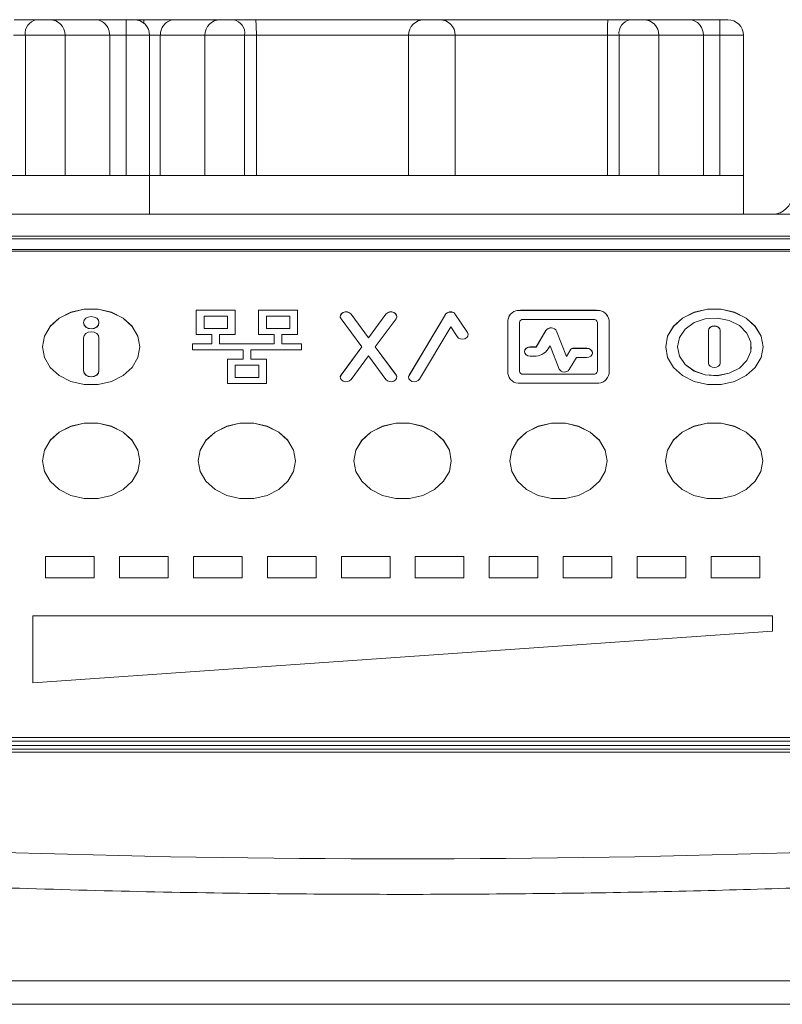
# Model space of a CAD drawing. Header units: millimetres. Extents: x 5 to 415, y 5 to 292.
# Tile 5 of 31: x 71 to 90, y 128 to 154. Entities that reach past the tile are written whole.
import ezdxf

# ---------------------------------------------------------------- set-up
doc = ezdxf.new("R2010")
doc.units = ezdxf.units.MM

msp = doc.modelspace()

# ---------------------------------------------------------------- linework, layer by layer
at = {"color": 7, "linetype": 'Continuous', "lineweight": 15}
for p, q in [((70.371, 153.594), (70.938, 153.594)), ((70.938, 153.594), (71.28, 153.594)), ((71.28, 153.594), (72.444, 153.594)), ((72.444, 153.594), (73.247, 153.594)), ((73.247, 153.594), (73.247, 153.194)), ((73.247, 153.594), (73.447, 153.594)), ((73.497, 153.594), (73.472, 153.593)), ((73.497, 153.594), (73.697, 153.594)), ((73.697, 153.594), (74.5, 153.594)), ((74.5, 153.594), (75.665, 153.594)), ((75.665, 153.594), (76.006, 153.594)), ((76.006, 153.594), (76.574, 153.594)), ((76.574, 153.594), (80.897, 153.594)), ((80.897, 153.594), (81.297, 153.594)), ((81.297, 153.594), (85.621, 153.594)), ((85.621, 153.594), (86.188, 153.594)), ((86.188, 153.594), (86.53, 153.594)), ((86.53, 153.594), (87.694, 153.594)), ((87.694, 153.594), (88.497, 153.594)), ((88.497, 153.194), (88.497, 153.594)), ((88.497, 153.594), (88.697, 153.594)), ((70.656, 153.194), (70.355, 153.194)), ((70.656, 149.594), (70.656, 153.194)), ((71.68, 149.594), (71.68, 153.194)), ((72.822, 149.594), (72.822, 153.194)), ((73.247, 153.194), (72.822, 153.194)), ((73.247, 149.594), (73.247, 153.194)), ((73.847, 149.594), (73.847, 153.194)), ((74.123, 149.594), (74.123, 153.194)), ((75.265, 153.194), (75.265, 149.594)), ((76.289, 149.594), (76.289, 153.194)), ((76.59, 153.194), (76.289, 153.194)), ((80.497, 153.194), (76.59, 153.194)), ((76.59, 149.594), (76.59, 153.194)), ((81.697, 153.194), (80.497, 153.194)), ((80.497, 149.594), (80.497, 153.194)), ((81.697, 149.594), (81.697, 153.194)), ((85.605, 153.194), (81.697, 153.194)), ((85.605, 149.594), (85.605, 153.194)), ((85.906, 153.194), (85.605, 153.194)), ((85.906, 149.594), (85.906, 153.194)), ((86.93, 149.594), (86.93, 153.194)), ((88.072, 149.594), (88.072, 153.194)), ((88.497, 153.194), (88.072, 153.194)), ((88.497, 149.594), (88.497, 153.194)), ((89.097, 149.594), (89.097, 153.194)), ((65.847, 149.594), (71.504, 149.594)), ((71.504, 149.594), (73.847, 149.594)), ((73.847, 148.594), (73.847, 149.594)), ((73.847, 149.594), (75.44, 149.594)), ((75.44, 149.594), (81.097, 149.594)), ((81.097, 149.594), (86.754, 149.594)), ((86.754, 149.594), (89.097, 149.594)), ((89.097, 148.594), (89.097, 149.594)), ((67.715, 148.594), (104.679, 148.594)), ((104.679, 148.031), (56.015, 148.031)), ((60.847, 147.966), (99.847, 147.966)), ((99.847, 147.687), (60.847, 147.687)), ((60.847, 147.649), (99.847, 147.649)), ((76.047, 146.129), (75.047, 146.129)), ((75.047, 146.129), (75.047, 145.504)), ((76.047, 146.127), (75.047, 146.127)), ((76.047, 146.129), (76.047, 145.504)), ((77.647, 146.129), (76.647, 146.129)), ((76.647, 146.129), (76.647, 145.504)), ((77.647, 146.127), (76.647, 146.127)), ((77.647, 146.129), (77.647, 145.504)), ((79.471, 145.423), (79.024, 146.028)), ((79.024, 146.028), (79.024, 146.026)), ((79.471, 145.42), (79.024, 146.026)), ((79.918, 146.028), (79.471, 145.423)), ((79.918, 146.026), (79.471, 145.42)), ((79.918, 146.028), (79.918, 146.026)), ((81.443, 146.019), (80.51, 144.457)), ((81.443, 146.017), (80.51, 144.455)), ((81.443, 146.019), (81.443, 146.017)), ((81.671, 146.062), (82.013, 145.556)), ((81.671, 146.062), (81.671, 146.059)), ((81.671, 146.059), (82.013, 145.553)), ((83.372, 146.126), (85.322, 146.126)), ((83.372, 146.126), (83.372, 146.123)), ((83.372, 146.123), (85.322, 146.123)), ((85.322, 146.126), (85.322, 146.123)), ((72.147, 145.81), (72.147, 145.808)), ((72.547, 145.808), (72.547, 145.81)), ((75.246, 145.974), (75.246, 145.659)), ((75.246, 145.974), (75.849, 145.974)), ((75.849, 145.974), (75.849, 145.659)), ((76.846, 145.974), (77.449, 145.974)), ((76.846, 145.974), (76.846, 145.659)), ((77.449, 145.974), (77.449, 145.659)), ((78.744, 145.97), (78.744, 145.967)), ((79.298, 145.189), (78.764, 145.911)), ((80.178, 145.911), (79.644, 145.189)), ((83.047, 145.872), (83.047, 144.505)), ((83.347, 145.814), (83.347, 144.564)), ((83.447, 145.892), (85.248, 145.892)), ((85.347, 145.814), (85.347, 144.564)), ((85.647, 145.872), (85.647, 144.505)), ((75.448, 145.504), (75.047, 145.504)), ((75.246, 145.659), (75.246, 145.657)), ((75.246, 145.659), (75.849, 145.659)), ((75.246, 145.657), (75.849, 145.657)), ((75.448, 145.266), (75.448, 145.504)), ((75.647, 145.266), (75.647, 145.504)), ((76.047, 145.504), (75.647, 145.504)), ((75.849, 145.659), (75.849, 145.657)), ((77.048, 145.504), (76.647, 145.504)), ((76.846, 145.659), (77.449, 145.659)), ((76.846, 145.659), (76.846, 145.657)), ((76.846, 145.657), (77.449, 145.657)), ((77.048, 145.266), (77.048, 145.504)), ((77.247, 145.266), (77.247, 145.504)), ((77.647, 145.504), (77.247, 145.504)), ((77.449, 145.659), (77.449, 145.657)), ((81.584, 145.701), (80.782, 144.358)), ((81.584, 145.701), (81.745, 145.45)), ((82.013, 145.556), (82.013, 145.553)), ((83.772, 145.184), (84.024, 145.606)), ((83.772, 145.182), (84.024, 145.604)), ((84.024, 145.606), (84.024, 145.604)), ((84.301, 145.591), (84.557, 144.939)), ((84.301, 145.591), (84.301, 145.589)), ((84.301, 145.589), (84.557, 144.936)), ((88.202, 145.607), (88.202, 145.605)), ((88.202, 145.607), (88.202, 144.77)), ((88.502, 145.607), (88.502, 144.77)), ((88.502, 145.607), (88.502, 145.605)), ((88.502, 145.605), (88.502, 144.768)), ((72.147, 144.576), (72.147, 145.42)), ((72.547, 144.576), (72.547, 145.42)), ((75.448, 145.266), (74.947, 145.266)), ((74.947, 145.266), (74.947, 145.111)), ((75.448, 145.264), (74.947, 145.264)), ((75.448, 145.266), (75.448, 145.264)), ((77.048, 145.266), (75.647, 145.266)), ((75.647, 145.266), (75.647, 145.264)), ((77.048, 145.264), (75.647, 145.264)), ((77.048, 145.266), (77.048, 145.264)), ((77.747, 145.266), (77.247, 145.266)), ((77.247, 145.266), (77.247, 145.264)), ((77.747, 145.264), (77.247, 145.264)), ((77.747, 145.266), (77.747, 145.111)), ((79.471, 145.423), (79.471, 145.42)), ((71.097, 145.189), (71.097, 145.186)), ((76.248, 145.111), (74.947, 145.111)), ((76.248, 144.873), (76.248, 145.111)), ((76.447, 144.873), (76.447, 145.111)), ((77.747, 145.111), (76.447, 145.111)), ((79.298, 145.189), (78.764, 144.466)), ((79.298, 145.186), (78.764, 144.464)), ((79.298, 145.189), (79.298, 145.186)), ((80.178, 144.466), (79.644, 145.189)), ((79.644, 145.189), (79.644, 145.186)), ((80.178, 144.464), (79.644, 145.186)), ((83.474, 145.067), (83.474, 145.065)), ((83.772, 145.184), (83.624, 145.184)), ((83.624, 145.184), (83.624, 145.182)), ((83.772, 145.182), (83.624, 145.182)), ((83.772, 145.184), (83.772, 145.182)), ((84.134, 145.216), (84.085, 145.133)), ((84.134, 145.216), (84.369, 144.617)), ((84.557, 144.939), (84.669, 145.127)), ((84.557, 144.936), (84.669, 145.125)), ((84.669, 145.127), (84.669, 145.125)), ((84.714, 145.15), (85.074, 145.15)), ((84.714, 145.15), (84.714, 145.147)), ((84.714, 145.147), (85.074, 145.147)), ((85.074, 145.15), (85.074, 145.147)), ((85.224, 145.03), (85.224, 145.032)), ((87.102, 145.189), (87.102, 145.186)), ((87.402, 145.189), (87.402, 145.186)), ((89.302, 145.186), (89.302, 145.189)), ((75.847, 144.248), (75.847, 144.873)), ((76.248, 144.873), (75.847, 144.873)), ((76.248, 144.87), (75.847, 144.87)), ((76.649, 144.718), (76.046, 144.718)), ((76.046, 144.718), (76.046, 144.403)), ((76.248, 144.873), (76.248, 144.87)), ((76.847, 144.873), (76.447, 144.873)), ((76.447, 144.873), (76.447, 144.87)), ((76.847, 144.87), (76.447, 144.87)), ((76.649, 144.718), (76.649, 144.403)), ((76.847, 144.248), (76.847, 144.873)), ((79.471, 144.954), (79.024, 144.349)), ((79.918, 144.349), (79.471, 144.954)), ((83.717, 144.95), (83.624, 144.95)), ((84.557, 144.939), (84.557, 144.936)), ((84.81, 144.915), (84.623, 144.603)), ((85.074, 144.915), (84.81, 144.915)), ((88.502, 144.768), (88.502, 144.77)), ((88.502, 144.77), (88.502, 144.768)), ((72.147, 144.576), (72.147, 144.574)), ((72.547, 144.576), (72.547, 144.574)), ((78.764, 144.466), (78.764, 144.464)), ((80.178, 144.466), (80.178, 144.464)), ((83.347, 144.564), (83.347, 144.561)), ((83.447, 144.486), (83.447, 144.483)), ((83.447, 144.486), (85.248, 144.486)), ((83.447, 144.483), (85.248, 144.483)), ((85.248, 144.486), (85.248, 144.483)), ((85.347, 144.564), (85.347, 144.561)), ((76.847, 144.248), (75.847, 144.248)), ((76.046, 144.403), (76.046, 144.401)), ((76.649, 144.403), (76.046, 144.403)), ((76.649, 144.401), (76.046, 144.401)), ((76.649, 144.403), (76.649, 144.401)), ((78.744, 144.408), (78.744, 144.405)), ((80.496, 144.408), (80.496, 144.405)), ((80.51, 144.457), (80.51, 144.455)), ((83.372, 144.251), (85.322, 144.251)), ((73.597, 142.257), (73.597, 142.26)), ((77.597, 142.257), (77.597, 142.26)), ((81.597, 142.257), (81.597, 142.26)), ((85.597, 142.257), (85.597, 142.26)), ((89.597, 142.257), (89.597, 142.26)), ((71.172, 139.8), (72.422, 139.8)), ((71.172, 139.253), (71.172, 139.8)), ((71.172, 139.797), (72.422, 139.797)), ((72.422, 139.8), (72.422, 139.253)), ((73.072, 139.8), (74.322, 139.8)), ((73.072, 139.253), (73.072, 139.8)), ((73.072, 139.797), (74.322, 139.797)), ((74.322, 139.8), (74.322, 139.253)), ((74.972, 139.8), (76.222, 139.8)), ((74.972, 139.253), (74.972, 139.8)), ((74.972, 139.797), (76.222, 139.797)), ((76.222, 139.8), (76.222, 139.253)), ((76.872, 139.8), (78.122, 139.8)), ((76.872, 139.253), (76.872, 139.8)), ((76.872, 139.797), (78.122, 139.797)), ((78.122, 139.8), (78.122, 139.253)), ((78.772, 139.8), (80.022, 139.8)), ((78.772, 139.253), (78.772, 139.8)), ((78.772, 139.797), (80.022, 139.797)), ((80.022, 139.8), (80.022, 139.253)), ((80.672, 139.8), (81.922, 139.8)), ((80.672, 139.253), (80.672, 139.8)), ((80.672, 139.797), (81.922, 139.797)), ((81.922, 139.8), (81.922, 139.253)), ((82.572, 139.8), (83.822, 139.8)), ((82.572, 139.253), (82.572, 139.8)), ((82.572, 139.797), (83.822, 139.797)), ((83.822, 139.8), (83.822, 139.253)), ((84.472, 139.8), (85.722, 139.8)), ((84.472, 139.253), (84.472, 139.8)), ((84.472, 139.797), (85.722, 139.797)), ((85.722, 139.8), (85.722, 139.253)), ((86.372, 139.8), (87.622, 139.8)), ((86.372, 139.253), (86.372, 139.8)), ((86.372, 139.797), (87.622, 139.797)), ((87.622, 139.8), (87.622, 139.253)), ((88.272, 139.8), (89.522, 139.8)), ((88.272, 139.253), (88.272, 139.8)), ((88.272, 139.797), (89.522, 139.797)), ((89.522, 139.8), (89.522, 139.253)), ((72.422, 139.253), (71.172, 139.253)), ((74.322, 139.253), (73.072, 139.253)), ((76.222, 139.253), (74.972, 139.253)), ((78.122, 139.253), (76.872, 139.253)), ((80.022, 139.253), (78.772, 139.253)), ((81.922, 139.253), (80.672, 139.253)), ((83.822, 139.253), (82.572, 139.253)), ((85.722, 139.253), (84.472, 139.253)), ((87.622, 139.253), (86.372, 139.253)), ((89.522, 139.253), (88.272, 139.253)), ((89.847, 138.277), (70.847, 138.277)), ((70.847, 138.277), (70.847, 136.558)), ((89.847, 138.274), (70.847, 138.274)), ((89.847, 137.886), (89.847, 138.277)), ((70.847, 136.558), (89.847, 137.886)), ((99.847, 135.152), (60.847, 135.152)), ((60.847, 135.059), (99.847, 135.059)), ((61.097, 134.942), (99.597, 134.942)), ((99.847, 134.848), (60.847, 134.848)), ((99.847, 134.772), (60.847, 134.772)), ((69.294, 128.894), (91.4, 128.894)), ((69.3, 128.294), (91.394, 128.294))]:
    msp.add_line(p, q, dxfattribs=at)
at = {"color": 8, "linetype": 'Continuous', "lineweight": 15}
for p, q in [((73.697, 153.594), (73.697, 153.506)), ((71.68, 153.194), (70.656, 153.194)), ((72.822, 153.194), (71.68, 153.194)), ((73.847, 153.194), (73.247, 153.194)), ((74.123, 153.194), (73.847, 153.194)), ((75.265, 153.194), (74.123, 153.194)), ((76.289, 153.194), (75.265, 153.194)), ((86.93, 153.194), (85.906, 153.194)), ((88.072, 153.194), (86.93, 153.194)), ((89.097, 153.194), (88.497, 153.194))]:
    msp.add_line(p, q, dxfattribs=at)
at = {"color": 7, "linetype": 'Continuous', "lineweight": 15, "flags": 128}
for points in [[(71.097, 145.189), (71.148, 144.914), (71.296, 144.661), (71.529, 144.451), (71.828, 144.301), (72.169, 144.222), (72.525, 144.222), (72.867, 144.301), (73.166, 144.451), (73.399, 144.661), (73.547, 144.914), (73.597, 145.189), (73.547, 145.464), (73.399, 145.716), (73.166, 145.926), (72.867, 146.077), (72.525, 146.155), (72.169, 146.155), (71.828, 146.077), (71.529, 145.926), (71.296, 145.716), (71.148, 145.464), (71.097, 145.189)], [(73.597, 145.186), (73.547, 145.461), (73.399, 145.714), (73.166, 145.924), (72.867, 146.074), (72.525, 146.152), (72.169, 146.152), (71.828, 146.074), (71.529, 145.924), (71.296, 145.714), (71.148, 145.461), (71.097, 145.186)], [(79.024, 146.026), (78.985, 146.06), (78.932, 146.08), (78.874, 146.083), (78.819, 146.069), (78.775, 146.038), (78.749, 145.997), (78.744, 145.967)], [(79.024, 146.028), (78.985, 146.063), (78.932, 146.083), (78.874, 146.086), (78.819, 146.071), (78.775, 146.041), (78.749, 146), (78.745, 145.954), (78.764, 145.911)], [(80.178, 145.911), (80.197, 145.954), (80.193, 146), (80.167, 146.041), (80.123, 146.071), (80.068, 146.086), (80.009, 146.083), (79.957, 146.063), (79.918, 146.028)], [(80.198, 145.967), (80.193, 145.997), (80.167, 146.038), (80.123, 146.069), (80.068, 146.083), (80.009, 146.08), (79.957, 146.06), (79.918, 146.026)], [(87.102, 145.189), (87.153, 144.914), (87.301, 144.661), (87.534, 144.451), (87.833, 144.301), (88.174, 144.222), (88.53, 144.222), (88.871, 144.301), (89.171, 144.451), (89.404, 144.661), (89.551, 144.914), (89.602, 145.189), (89.551, 145.464), (89.404, 145.716), (89.171, 145.926), (88.871, 146.077), (88.53, 146.155), (88.174, 146.155), (87.833, 146.077), (87.534, 145.926), (87.301, 145.716), (87.153, 145.464), (87.102, 145.189)], [(89.602, 145.186), (89.551, 145.461), (89.404, 145.714), (89.171, 145.924), (88.871, 146.074), (88.53, 146.152), (88.174, 146.152), (87.833, 146.074), (87.534, 145.924), (87.301, 145.714), (87.153, 145.461), (87.102, 145.186)], [(72.147, 145.81), (72.163, 145.75), (72.206, 145.7), (72.271, 145.666), (72.347, 145.654), (72.424, 145.666), (72.489, 145.7), (72.532, 145.75), (72.547, 145.81), (72.532, 145.87), (72.489, 145.921), (72.424, 145.954), (72.347, 145.966), (72.271, 145.954), (72.206, 145.921), (72.163, 145.87), (72.147, 145.81)], [(72.147, 145.808), (72.163, 145.748), (72.206, 145.697), (72.271, 145.663), (72.347, 145.651), (72.424, 145.663), (72.489, 145.697), (72.532, 145.748), (72.547, 145.808), (72.547, 145.808)], [(87.402, 145.189), (87.454, 144.948), (87.602, 144.733), (87.833, 144.567), (88.119, 144.469), (88.431, 144.449), (88.734, 144.509), (88.996, 144.643), (89.188, 144.835), (89.289, 145.066), (89.289, 145.311), (89.188, 145.542), (88.996, 145.734), (88.734, 145.868), (88.431, 145.928), (88.119, 145.908), (87.833, 145.81), (87.602, 145.644), (87.454, 145.43), (87.402, 145.189)], [(72.547, 145.42), (72.532, 145.479), (72.489, 145.53), (72.424, 145.564), (72.347, 145.576), (72.271, 145.564), (72.206, 145.53), (72.163, 145.479), (72.147, 145.42)], [(81.745, 145.45), (81.781, 145.413), (81.832, 145.39), (81.89, 145.384), (81.948, 145.396), (81.994, 145.425), (82.023, 145.465), (82.03, 145.511), (82.013, 145.556)], [(82.03, 145.499), (82.03, 145.509), (82.013, 145.553)], [(88.502, 145.607), (88.49, 145.652), (88.458, 145.69), (88.409, 145.715), (88.352, 145.724), (88.294, 145.715), (88.246, 145.69), (88.213, 145.652), (88.202, 145.607)], [(88.502, 145.605), (88.49, 145.649), (88.458, 145.687), (88.409, 145.713), (88.352, 145.722), (88.294, 145.713), (88.246, 145.687), (88.213, 145.649), (88.202, 145.605)], [(83.624, 145.184), (83.566, 145.175), (83.518, 145.15), (83.485, 145.112), (83.474, 145.067), (83.485, 145.022), (83.518, 144.984), (83.566, 144.959), (83.624, 144.95)], [(85.074, 144.915), (85.131, 144.924), (85.18, 144.95), (85.212, 144.988), (85.224, 145.032), (85.212, 145.077), (85.18, 145.115), (85.131, 145.141), (85.074, 145.15)], [(87.402, 145.186), (87.454, 144.945), (87.602, 144.73), (87.833, 144.565), (88.119, 144.467), (88.431, 144.447), (88.734, 144.507), (88.996, 144.64), (89.188, 144.833), (89.289, 145.064), (89.302, 145.186)], [(88.202, 144.77), (88.214, 144.725), (88.246, 144.687), (88.295, 144.662), (88.352, 144.653), (88.41, 144.662), (88.458, 144.687), (88.491, 144.725), (88.502, 144.77)], [(72.147, 144.576), (72.163, 144.516), (72.206, 144.466), (72.271, 144.432), (72.347, 144.42), (72.424, 144.432), (72.489, 144.466), (72.532, 144.516), (72.547, 144.576)], [(72.147, 144.574), (72.163, 144.514), (72.206, 144.463), (72.271, 144.429), (72.347, 144.417), (72.424, 144.429), (72.489, 144.463), (72.532, 144.514), (72.547, 144.574)], [(78.764, 144.464), (78.745, 144.42), (78.744, 144.405)], [(78.764, 144.466), (78.745, 144.423), (78.749, 144.377), (78.775, 144.336), (78.819, 144.306), (78.874, 144.291), (78.932, 144.294), (78.985, 144.315), (79.024, 144.349)], [(79.918, 144.349), (79.957, 144.315), (80.009, 144.294), (80.068, 144.291), (80.123, 144.306), (80.167, 144.336), (80.193, 144.377), (80.197, 144.423), (80.178, 144.466)], [(80.198, 144.405), (80.197, 144.42), (80.178, 144.464)], [(80.51, 144.457), (80.496, 144.413), (80.505, 144.368), (80.536, 144.328), (80.583, 144.301), (80.64, 144.291), (80.698, 144.297), (80.748, 144.321), (80.782, 144.358)], [(80.51, 144.455), (80.496, 144.41), (80.496, 144.405)], [(73.597, 142.26), (73.547, 141.985), (73.399, 141.732), (73.166, 141.522), (72.867, 141.372), (72.525, 141.293), (72.169, 141.293), (71.828, 141.372), (71.529, 141.522), (71.296, 141.732), (71.148, 141.985), (71.097, 142.26), (71.148, 142.535), (71.296, 142.788), (71.529, 142.998), (71.828, 143.148), (72.169, 143.226), (72.525, 143.226), (72.867, 143.148), (73.166, 142.998), (73.399, 142.788), (73.547, 142.535), (73.597, 142.26)], [(71.097, 142.257), (71.148, 142.532), (71.296, 142.785), (71.529, 142.995), (71.828, 143.145), (72.169, 143.224), (72.525, 143.224), (72.867, 143.145), (73.166, 142.995), (73.399, 142.785), (73.547, 142.532), (73.597, 142.257), (73.597, 142.257)], [(77.597, 142.26), (77.547, 141.985), (77.399, 141.732), (77.166, 141.522), (76.867, 141.372), (76.525, 141.293), (76.169, 141.293), (75.828, 141.372), (75.529, 141.522), (75.296, 141.732), (75.148, 141.985), (75.097, 142.26), (75.148, 142.535), (75.296, 142.788), (75.529, 142.998), (75.828, 143.148), (76.169, 143.226), (76.525, 143.226), (76.867, 143.148), (77.166, 142.998), (77.399, 142.788), (77.547, 142.535), (77.597, 142.26)], [(75.097, 142.257), (75.148, 142.532), (75.296, 142.785), (75.529, 142.995), (75.828, 143.145), (76.169, 143.224), (76.525, 143.224), (76.867, 143.145), (77.166, 142.995), (77.399, 142.785), (77.547, 142.532), (77.597, 142.257), (77.597, 142.257)], [(81.597, 142.26), (81.547, 141.985), (81.399, 141.732), (81.166, 141.522), (80.867, 141.372), (80.525, 141.293), (80.169, 141.293), (79.828, 141.372), (79.529, 141.522), (79.296, 141.732), (79.148, 141.985), (79.097, 142.26), (79.148, 142.535), (79.296, 142.788), (79.529, 142.998), (79.828, 143.148), (80.169, 143.226), (80.525, 143.226), (80.867, 143.148), (81.166, 142.998), (81.399, 142.788), (81.547, 142.535), (81.597, 142.26)], [(79.097, 142.257), (79.148, 142.532), (79.296, 142.785), (79.529, 142.995), (79.828, 143.145), (80.169, 143.224), (80.525, 143.224), (80.867, 143.145), (81.166, 142.995), (81.399, 142.785), (81.547, 142.532), (81.597, 142.257), (81.597, 142.257)], [(83.097, 142.26), (83.148, 142.535), (83.296, 142.788), (83.529, 142.998), (83.828, 143.148), (84.169, 143.226), (84.525, 143.226), (84.867, 143.148), (85.166, 142.998), (85.399, 142.788), (85.547, 142.535), (85.597, 142.26), (85.547, 141.985), (85.399, 141.732), (85.166, 141.522), (84.867, 141.372), (84.525, 141.293), (84.169, 141.293), (83.828, 141.372), (83.529, 141.522), (83.296, 141.732), (83.148, 141.985), (83.097, 142.26)], [(83.097, 142.257), (83.148, 142.532), (83.296, 142.785), (83.529, 142.995), (83.828, 143.145), (84.169, 143.224), (84.525, 143.224), (84.867, 143.145), (85.166, 142.995), (85.399, 142.785), (85.547, 142.532), (85.597, 142.257)], [(87.097, 142.26), (87.148, 142.535), (87.296, 142.788), (87.529, 142.998), (87.828, 143.148), (88.169, 143.226), (88.525, 143.226), (88.867, 143.148), (89.166, 142.998), (89.399, 142.788), (89.547, 142.535), (89.597, 142.26), (89.547, 141.985), (89.399, 141.732), (89.166, 141.522), (88.867, 141.372), (88.525, 141.293), (88.169, 141.293), (87.828, 141.372), (87.529, 141.522), (87.296, 141.732), (87.148, 141.985), (87.097, 142.26)], [(87.097, 142.257), (87.148, 142.532), (87.296, 142.785), (87.529, 142.995), (87.828, 143.145), (88.169, 143.224), (88.525, 143.224), (88.867, 143.145), (89.166, 142.995), (89.399, 142.785), (89.547, 142.532), (89.597, 142.257)]]:
    msp.add_lwpolyline(points, dxfattribs=at)
at = {"color": 7, "linetype": 'Continuous', "lineweight": 15}
for centre, radius, start, end in [((71.009, 153.244), 0.357, 101.4218, 188.0495), ((71.28, 153.194), 0.4, 0, 90), ((73.447, 153.194), 0.4, 0, 90), ((75.665, 153.194), 0.4, 90, 180), ((75.935, 153.244), 0.357, 351.9505, 78.5782), ((80.897, 153.194), 0.4, 90, 180), ((81.297, 153.194), 0.4, 0, 90), ((86.259, 153.244), 0.357, 101.4218, 188.0495), ((86.53, 153.194), 0.4, 0, 90), ((88.697, 153.194), 0.4, 0, 90), ((89.847, 149.094), 0.5, 270, 0), ((81.58, 145.917), 0.171, 57.9565, 143.2779), ((81.58, 145.914), 0.171, 57.9565, 143.2779), ((83.341, 145.831), 0.296, 83.8568, 172.1247), ((83.341, 145.829), 0.296, 83.8568, 172.1247), ((85.354, 145.831), 0.296, 7.8753, 96.1432), ((85.354, 145.829), 0.296, 7.8753, 96.1432), ((83.437, 145.801), 0.0909, 83.8568, 172.1247), ((85.257, 145.801), 0.0909, 7.8753, 96.1432), ((84.158, 145.512), 0.164, 29.0613, 144.6865), ((84.158, 145.509), 0.164, 29.0613, 144.6865), ((83.609, 145.046), 0.137, 83.8568, 172.1247), ((83.736, 145.374), 0.424, 267.5203, 325.3867), ((84.712, 145.097), 0.0523, 87.5203, 145.3867), ((84.712, 145.095), 0.0523, 87.5203, 145.3867), ((85.088, 145.011), 0.137, 7.8753, 96.1432), ((83.341, 144.546), 0.296, 187.8753, 276.1432), ((83.437, 144.576), 0.0909, 187.8753, 276.1432), ((83.437, 144.574), 0.0909, 187.8753, 276.1432), ((84.501, 144.69), 0.15, 209.0613, 324.6865), ((85.257, 144.576), 0.0909, 263.8568, 352.1247), ((85.257, 144.574), 0.0909, 263.8568, 352.1247), ((85.354, 144.546), 0.296, 263.8568, 352.1247)]:
    msp.add_arc(centre, radius, start, end, dxfattribs=at)
msp.add_ellipse((80.347, 620.941), major_axis=(0, 488.911), ratio=0.799398, start_param=3.114471, end_param=3.168715, dxfattribs=at)
for points, knots in [([(72.444, 153.594), (72.445, 153.594), (72.488, 153.594), (72.576, 153.578), (72.69, 153.511), (72.769, 153.41), (72.813, 153.303), (72.819, 153.23), (72.822, 153.194)], [0, 0, 0, 0, 0.005346, 0.244967, 0.511577, 0.709448, 0.854431, 1, 1, 1, 1]), ([(74.5, 153.594), (74.499, 153.594), (74.457, 153.594), (74.368, 153.578), (74.254, 153.511), (74.175, 153.41), (74.131, 153.303), (74.126, 153.23), (74.123, 153.194)], [0, 0, 0, 0, 0.005346, 0.244967, 0.511577, 0.709448, 0.854431, 1, 1, 1, 1]), ([(76.59, 153.194), (76.59, 153.23), (76.589, 153.303), (76.587, 153.41), (76.582, 153.511), (76.577, 153.578), (76.575, 153.594), (76.574, 153.594), (76.574, 153.594)], [0, 0, 0, 0, 0.145569, 0.290552, 0.488423, 0.755033, 0.994654, 1, 1, 1, 1]), ([(85.605, 153.194), (85.605, 153.23), (85.605, 153.303), (85.608, 153.41), (85.612, 153.511), (85.617, 153.578), (85.62, 153.594), (85.621, 153.594), (85.621, 153.594)], [0, 0, 0, 0, 0.145569, 0.290552, 0.488423, 0.755033, 0.994654, 1, 1, 1, 1]), ([(88.072, 153.194), (88.069, 153.23), (88.063, 153.303), (88.019, 153.41), (87.94, 153.511), (87.826, 153.578), (87.738, 153.594), (87.695, 153.594), (87.694, 153.594)], [0, 0, 0, 0, 0.145569, 0.290552, 0.488423, 0.755033, 0.994654, 1, 1, 1, 1]), ([(91.274, 131.309), (90.309, 131.278), (88.344, 131.215), (85.378, 131.155), (82.378, 131.121), (79.376, 131.116), (76.216, 131.141), (72.896, 131.199), (70.579, 131.272), (69.42, 131.309)], [0, 0, 0, 0, 0.132614, 0.269845, 0.407096, 0.544409, 0.681742, 0.840855, 1, 1, 1, 1])]:
    msp.add_open_spline(points, degree=3, knots=knots, dxfattribs=at)

doc.saveas('drawing.dxf')
